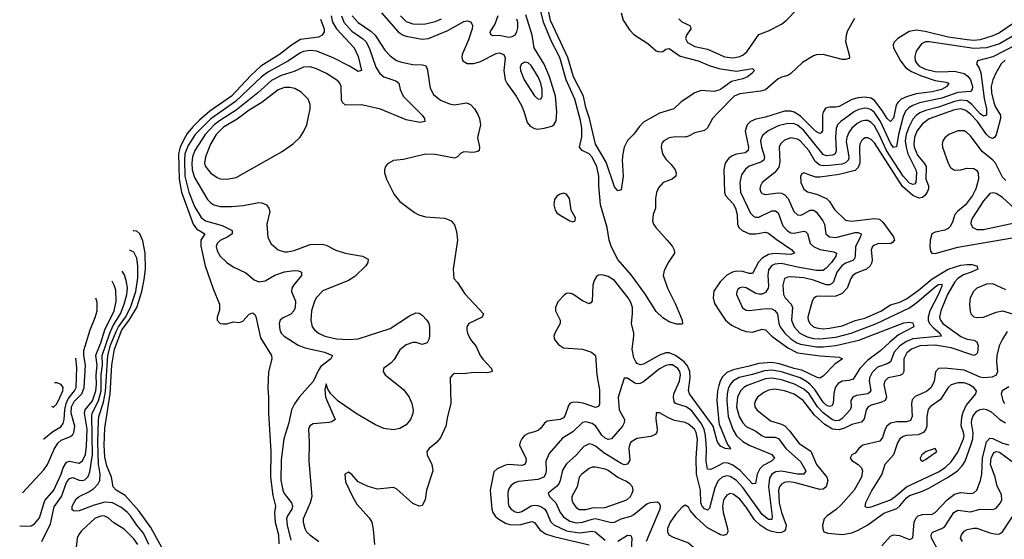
# Model space of a CAD drawing. Header units: inches. Extents: x 501365 to 657855, y 482276 to 547543.
# Tile 21 of 256: x 515639 to 521781, y 503143 to 506387. Entities that reach past the tile are written whole.
import ezdxf

# ---------------------------------------------------------------- set-up
doc = ezdxf.new("R2010")
doc.units = ezdxf.units.IN
doc.header["$MEASUREMENT"] = 0
doc.layers.add('A5510', color=7, linetype='Continuous')
doc.layers.add('A5520', color=7, linetype='Continuous')

msp = doc.modelspace()

# ---------------------------------------------------------------- linework, layer by layer
at = {"layer": 'A5510', "color": 5}
for points, elevation in [([(520000, 505946.9), (519970, 505938.2), (519890, 505944.8), (519849.4, 505930.6), (519765.5, 505874.5), (519719.1, 505830), (519630, 505803.5), (519530, 505746.6), (519502.3, 505717.7), (519470, 505672), (519430, 505632.3), (519408.9, 505590), (519400.2, 505550), (519397.8, 505510), (519404, 505410), (519390, 505324), (519370, 505317.2), (519350, 505343.7), (519296.4, 505496.4), (519229.9, 505610), (519192.1, 505770), (519170, 505839.1), (519156.5, 505910), (519093.1, 506030), (519057.3, 506150), (518950, 506381.1), (518912.7, 506572.7)], 1660), ([(520000, 505811.4), (519959.7, 505770), (519928.3, 505711.7), (519910, 505694.3), (519850, 505680.3), (519810, 505658.9), (519790, 505653.3), (519730, 505655), (519690, 505648.7), (519657, 505630), (519645.1, 505614.9), (519639.7, 505590), (519648.6, 505550), (519670, 505515.8), (519702.7, 505482.7), (519726.7, 505450), (519733.1, 505430), (519732, 505410), (519709.2, 505390.8), (519653, 505370), (519623.8, 505336.2), (519612.1, 505307.9), (519605.5, 505270), (519604.9, 505210), (519590.2, 505169.8), (519586.3, 505130), (519592.9, 505110), (519606.5, 505090), (519677.8, 505010), (519710.3, 504970), (519720.3, 504950), (519723.8, 504930), (519686.4, 504873.6), (519659.2, 504820.8), (519653.6, 504790), (519679.8, 504710), (519730, 504610.4), (519770.3, 504510), (519773.4, 504490), (519770, 504486.6), (519734.9, 504485.1), (519690, 504500.5), (519650, 504526.2), (519610, 504564.2), (519538.2, 504678.2), (519454, 504794), (519370.8, 504890), (519330, 504966.3), (519316, 505010), (519303.3, 505090), (519262.2, 505230), (519250.3, 505350), (519250.8, 505410), (519238.3, 505470), (519208.6, 505530), (519190, 505549.2), (519147.8, 505570), (519130.5, 505590), (519144.9, 505655.1), (519146.1, 505710), (519138, 505758), (519101.5, 505890), (519046.6, 506010), (519007.8, 506150), (518956.9, 506250), (518905.6, 506370), (518872.8, 506510)], 1680), ([(517896.4, 506430), (517999.8, 506310), (518029.8, 506289.8), (518050, 506283.5), (518150, 506264.4), (518189.1, 506269.1), (518310, 506319), (518410, 506375.6), (518430, 506378.7), (518453.5, 506373.5), (518463.8, 506350), (518460.8, 506330), (518439.3, 506260.7), (518399.5, 506170), (518397.1, 506150), (518403.6, 506130), (518430, 506113), (518470, 506112.7), (518510, 506124.2), (518610, 506174.8), (518630, 506179), (518657.8, 506170), (518667.3, 506147.3), (518659, 506070), (518667.7, 506010), (518676.4, 505990), (518735.2, 505910), (518769.1, 505850), (518786.3, 505810), (518804.7, 505744.7), (518822.5, 505722.5), (518850, 505706.5), (518870, 505703.5), (518910, 505708.9), (518958.2, 505721.8), (518970, 505730.2), (518984.6, 505755.4), (518988.8, 505811.2), (518981.2, 505910), (518943.7, 506030), (518910, 506108.4), (518847.6, 506210), (518836.5, 506290), (518796.6, 506416.6)], 1720), ([(519391.2, 506430), (519403.8, 506383.8), (519442.9, 506322.9), (519470, 506293.4), (519557.3, 506237.3), (519610, 506192), (519630, 506185.7), (519650, 506188.7), (519670, 506202), (519690, 506207.4), (519757.9, 506157.9), (519870.4, 506130), (519940.1, 506100.1), (520000, 506082.3)], 1660), ([(517515.9, 506390), (517538.2, 506330), (517537.4, 506310), (517526.4, 506290), (517503, 506277), (517390, 506263.6), (517333.2, 506226.8), (517259.2, 506170), (517143.3, 506096.7), (517081.2, 506038.8), (516959.6, 505910), (516824.1, 505815.9), (516759.9, 505760.1), (516720.6, 505719.4), (516684.1, 505675.9), (516662.1, 505637.9), (516640.5, 505590), (516628.8, 505550), (516633.2, 505390), (516648.9, 505308.9), (516719.9, 505110), (516741.5, 505081.5), (516792.5, 505050), (516769.1, 505010.9), (516768.1, 504971.9), (516795.4, 504850), (516845.6, 504705.6), (516885.8, 504610), (516886, 504574), (516870.3, 504530), (516870.3, 504510), (516890, 504490.3), (516907.6, 504487.6), (516931.5, 504488.5), (516970, 504499.5), (517010, 504496), (517030, 504504.6), (517070, 504547.2), (517090, 504557), (517095.1, 504555.1), (517106.1, 504546.1), (517112.6, 504532.6), (517140.3, 504400.3), (517208.5, 504290), (517212.2, 504270), (517191.4, 504188.6), (517185.5, 504090), (517191.7, 504028.3), (517191.7, 503930), (517205.3, 503690), (517202.3, 503530), (517216.7, 503416.7), (517234.3, 503350), (517228.6, 503310), (517231.7, 503250), (517252.3, 503170), (517255.3, 503115.3)], 1620), ([(517582.1, 506410), (517589, 506370), (517615.1, 506330), (517725.9, 506210), (517750, 506156), (517770, 506069.3), (517750, 506062.4), (517696.9, 506096.9), (517590.5, 506150.5), (517490, 506190.6), (517450, 506194.9), (517410, 506188.2), (517390, 506180.1), (517312.2, 506127.8), (517190, 506061.8), (517147.1, 506030), (516984.1, 505875.9), (516830, 505768.3), (516733, 505670), (516690, 505601.5), (516669, 505550), (516665.8, 505510), (516669.7, 505409.7), (516692.7, 505310), (516730, 505221.2), (516770, 505150.8), (516798.4, 505130), (516902.1, 505102.1), (516963.2, 505070), (516963.6, 505050), (516937.8, 505030), (516890, 505008.1), (516871.1, 504990), (516865.1, 504970), (516870, 504943.1), (516889.5, 504910), (516930, 504871.1), (516970, 504843.8), (517050, 504806.9), (517101.6, 504761.6), (517130, 504749.3), (517170, 504757), (517230, 504791.2), (517290, 504813.3), (517350, 504821.7), (517378.3, 504818.3), (517396.4, 504810), (517397.4, 504790), (517348.3, 504731.7), (517336.3, 504710), (517335.1, 504690), (517358.7, 504630), (517357, 504590), (517348.2, 504570), (517330, 504548), (517277.8, 504522.2), (517262.7, 504510), (517257.6, 504490), (517260.6, 504450), (517269.3, 504430), (517287.9, 504410), (517375.1, 504355.1), (517418.8, 504338.8), (517540.3, 504310), (517588.9, 504290), (517579.8, 504270), (517517.6, 504222.4), (517501.8, 504198.2), (517470, 504126.9), (517382, 504030), (517352, 503988), (517334, 503950), (517316.9, 503870), (517286.2, 503770), (517270, 503639), (517268, 503512), (517279.9, 503450), (517289.4, 503429.4), (517334.6, 503370), (517341.3, 503350), (517337.1, 503330), (517308.8, 503290), (517303.8, 503270), (517308.1, 503230), (517330, 503138.2)], 1640), ([(517647, 506410), (517661.1, 506370), (517710, 506315.2), (517776.8, 506270), (517798.3, 506250), (517819.6, 506210), (517861.2, 506090), (517885, 506050), (517910, 506029.5), (517984.6, 506004.6), (518003.1, 505990), (518011, 505950), (518031.4, 505910), (518150.2, 505790), (518164.2, 505770), (518166, 505750), (518134.7, 505745.3), (518050, 505760.9), (517890, 505827.8), (517770, 505855.9), (517670, 505853.6), (517651.8, 505870), (517646, 505886), (517643.1, 505970), (517635.8, 505990), (517623.8, 506003.8), (517552.2, 506050), (517490, 506078.9), (517450, 506091.5), (517410, 506090.4), (517350, 506062.8), (517270, 506037.6), (517210, 506007.6), (517123.4, 505930), (516990, 505821.8), (516884.7, 505755.3), (516852.1, 505730), (516795.7, 505670), (516731.9, 505570), (516715.7, 505530), (516711.5, 505490), (516714.9, 505450), (516730, 505401.1), (516810, 505264.7), (516830, 505243.2), (516850, 505230.2), (516890, 505220.7), (516958.9, 505221.1), (517032.6, 505227.4), (517130, 505244.6), (517150, 505243.7), (517179.1, 505230), (517193.4, 505210), (517198, 505190), (517181.1, 505110), (517186.8, 505026.8), (517206.8, 504986.8), (517250.2, 504950.2), (517290, 504937.3), (517310, 504937.6), (517350, 504946), (517450, 504983.6), (517525.2, 504985.2), (517550, 504978.9), (517610, 504948), (517668, 504928), (517778, 504910), (517812.1, 504892.1), (517810.4, 504870), (517798.4, 504850), (517730, 504782.7), (517690, 504758.4), (517530, 504693.5), (517490, 504652.8), (517478.2, 504630), (517459.6, 504570), (517454.9, 504510), (517464, 504470), (517478, 504450), (517501.7, 504430), (517541.6, 504410), (517614.6, 504394.6), (517690, 504389.1), (517750, 504394.5), (517950, 504459.2), (518070, 504538.5), (518110, 504556.1), (518130, 504554.6), (518150, 504541.1), (518178.9, 504510), (518190.2, 504490), (518194.4, 504470), (518194.7, 504410), (518191.4, 504390), (518180.3, 504370), (518150, 504359.3), (518111.8, 504371.8), (518090, 504372.2), (518050, 504357.4), (518010, 504326.4), (517974.2, 504265.8), (517956.2, 504243.8), (517907.3, 504210), (517905, 504190), (517918.5, 504170), (518034.9, 504074.9), (518067.7, 504030), (518085.6, 503990), (518093.3, 503950), (518091.1, 503928.9), (518076.5, 503890), (518050, 503857.3), (518010, 503834.6), (517970, 503825.7), (517910, 503835.2), (517857.8, 503857.8), (517743.1, 503923.1), (517624.3, 504004.4), (517580.2, 504050), (517560, 504080), (517550, 504112.7), (517541.6, 504078.4), (517546.3, 504030), (517607.2, 503890), (517584.9, 503875.1), (517568.3, 503871.7), (517470, 503864.6), (517448.5, 503851.5), (517440.6, 503830), (517445, 503750), (517441.3, 503630), (517460.1, 503410), (517450.6, 503370), (517407.2, 503270), (517405.9, 503250), (517417, 503210), (517428.7, 503190), (517449.3, 503170), (517503.8, 503130)], 1660), ([(517711.8, 506410), (517749.4, 506369.4), (517830, 506314.1), (517856.8, 506290), (517916.7, 506196.7), (517950, 506159.8), (517990, 506131.8), (518021.1, 506121.1), (518090, 506105.9), (518150, 506105), (518170, 506100.2), (518180.8, 506080.8), (518199.5, 505959.5), (518220.4, 505920.4), (518264.2, 505884.2), (518320.5, 505860.5), (518350, 505855.9), (518426.8, 505866.8), (518450, 505857.6), (518475.3, 505830), (518497.8, 505790), (518506.3, 505770), (518513.8, 505730), (518493.7, 505650), (518506.7, 505590), (518505.5, 505570), (518497.3, 505562.7), (518470, 505558), (518410, 505560.7), (518389, 505551), (518369.4, 505530.6), (518350, 505522.9), (518230, 505545.8), (518170, 505547.1), (518033.7, 505513.7), (517970, 505507.8), (517933.3, 505486.7), (517920.5, 505470), (517914, 505450), (517913.7, 505430), (517926, 505390), (517975.4, 505295.4), (518010.9, 505250.9), (518102.1, 505182.1), (518128, 505168), (518170, 505156.8), (518290, 505147.7), (518330.2, 505130.2), (518350, 505104.9), (518364.1, 505064.1), (518369, 505011), (518343.1, 504830), (518347.7, 504770), (518370, 504745.5), (518415.8, 504675.8), (518531.8, 504550), (518524.4, 504530), (518441.3, 504490), (518428.9, 504470), (518427.1, 504450), (518431.3, 504430), (518450, 504390.4), (518485.5, 504345.5), (518511.2, 504290), (518527.1, 504267.1), (518582.4, 504210), (518586.8, 504190), (518557.5, 504182.5), (518470, 504183.8), (518410, 504176.5), (518350, 504177.7), (518338.4, 504170), (518324.6, 504150), (518328.8, 503990), (518306.4, 503910), (518297.2, 503850), (518264.4, 503775.6), (518235.8, 503744.2), (518193, 503710), (518179.1, 503690), (518180.5, 503670), (518210.4, 503610), (518215.5, 503570), (518175.8, 503450), (518168, 503390), (518150, 503354), (518130, 503349.4), (518090, 503367), (517990, 503458), (517970, 503467), (517870, 503455.1), (517811.5, 503471.5), (517750, 503502), (517710, 503548), (517690, 503562), (517666, 503550), (517670, 503502), (517714, 503410), (517742.3, 503362.3), (517817.7, 503277.7), (517834.3, 503250), (517844.6, 503204.6), (517850.9, 503110)], 1680), ([(518014.1, 506410), (518050, 506375.8), (518090, 506359.9), (518130, 506357.8), (518170, 506360.6), (518230, 506375.1), (518270, 506391.9)], 1740), ([(518621.2, 506410), (518601.9, 506358.1), (518572.2, 506310), (518575.2, 506295.2), (518588.2, 506288.2), (518630, 506289.5), (518690, 506278), (518710, 506280.5), (518728.8, 506291.2), (518739.9, 506310), (518745.3, 506334.7), (518745.5, 506370), (518739.7, 506390)], 1740), ([(519750.8, 506390.8), (519770, 506373.9), (519819.5, 506350), (519822.6, 506342.6), (519825.2, 506330), (519798.9, 506290), (519792.1, 506270), (519805.1, 506245.1), (519850, 506218.9), (519930, 506202.2), (520000, 506171.2)], 1680), ([(516528.1, 503088.1), (516457, 503217), (516380.8, 503320.8), (516295.6, 503415.6), (516239.8, 503450), (516222.4, 503470), (516210.4, 503530), (516182, 503602), (516170, 503655.1), (516164.8, 503730), (516170, 503837.1), (516203.5, 504050), (516214.2, 504230), (516230, 504329.4), (516276.7, 504450), (516320.8, 504510), (516369.2, 504590), (516400.2, 504690), (516415.7, 504764.3), (516423.2, 504830), (516420.8, 504930), (516405.7, 505005.7), (516388.2, 505050), (516370, 505065.6), (516350, 505068.6), (516345.7, 505067.4)], 1620), ([(516444.3, 503110), (516410, 503181.1), (516369.5, 503230), (516329.4, 503290), (516310, 503311.2), (516270, 503342.4), (516218.5, 503370), (516170, 503374.1), (516103.4, 503356.6), (516010, 503321), (515977.7, 503317.7), (515965.7, 503325.7), (515965.3, 503350), (515990, 503395.9), (516009.7, 503410), (516070, 503438.5), (516100.1, 503459.8), (516128.6, 503490), (516138.5, 503510), (516141.4, 503550), (516131, 503611), (516125.3, 503750), (516130, 503884), (516133.2, 503910), (516160.7, 503999.3), (516174.8, 504065.2), (516187.8, 504290), (516205.9, 504354.1), (516239.9, 504440.1), (516255.2, 504470), (516299.1, 504530), (516330.8, 504590), (516362.9, 504690), (516375.2, 504775.2), (516376, 504850), (516370, 504898), (516350, 504934.2), (516330, 504944.6), (516324.4, 504944.7)], 1640), ([(515776.3, 503130), (515830, 503239.7), (515854.1, 503345.9), (515898.7, 503410), (515930, 503496.8), (515950, 503523.1), (515970, 503528.5), (516010, 503511.7), (516030, 503509.1), (516045.2, 503514.8), (516065, 503535), (516076.1, 503563.9), (516092.2, 503670), (516087.8, 503912.2), (516090.9, 503930), (516130, 504007.7), (516145.8, 504070), (516147.6, 504170), (516154.6, 504230), (516153.4, 504290), (516200.3, 504430), (516222.1, 504477.9), (516266.8, 504550), (516289.9, 504610), (516306.7, 504670), (516310.6, 504710), (516305.6, 504750), (516293.2, 504793.2), (516276.8, 504816.5)], 1660), ([(520000, 503739.5), (519990, 503755.1), (519963.9, 503850), (519816.8, 504050), (519811.3, 504071.3), (519820.6, 504150), (519818.6, 504190), (519805, 504225), (519784.6, 504250), (519730, 504291.2), (519690, 504306.9), (519670, 504307.7), (519630, 504292.4), (519530, 504236.5), (519510, 504232.3), (519490, 504240.7), (519481.5, 504250), (519470, 504276.2), (519458.9, 504330), (519470.7, 504410), (519469.8, 504430), (519454.1, 504490), (519462.2, 504550), (519460.7, 504590), (519450, 504621.9), (519433.8, 504650), (519350, 504758.6), (519310, 504783.2), (519270, 504794.2), (519250, 504791), (519237.3, 504782.7), (519221.2, 504758.8), (519212.9, 504730), (519210.2, 504629.8), (519201.7, 504618.3), (519190, 504613), (519150, 504630.8), (519090, 504672), (519070, 504678.3), (519050, 504676.9), (519034.1, 504665.9), (518994.8, 504625.2), (518981.3, 504590), (518980.9, 504570), (519009.2, 504510), (519009.3, 504490), (518976.5, 504430), (518971.3, 504410), (518974.9, 504390), (518999.5, 504359.5), (519030, 504338.5), (519149.4, 504329.4), (519204.9, 504310), (519230.2, 504290.2), (519238.8, 504170), (519256, 504076), (519254.6, 503985.4), (519248.3, 503971.7), (519230, 503965.8), (519153.5, 503993.5), (519110, 503999.4), (519083.2, 503996.8), (519069.6, 503990.4), (519061.5, 503978.5), (519041.7, 503918.3), (519030, 503901.4), (519009.1, 503890.9), (518930, 503880.9), (518911.8, 503868.2), (518890, 503837.4), (518875, 503825), (518850, 503813.5), (518810, 503803.5), (518787.6, 503790), (518770, 503769.5), (518760.3, 503750), (518757.3, 503730), (518795.2, 503650), (518797.5, 503630), (518789.3, 503610.7), (518770, 503603.2), (518690.4, 503610.4), (518670, 503606.5), (518616.5, 503583.5), (518596.8, 503563.2), (518573.5, 503450), (518584.2, 503330), (518590.1, 503310), (518606.1, 503286.1), (518627.9, 503267.9), (518670, 503243.8), (518695.8, 503235.8), (518730, 503232.6), (518763.8, 503236.2), (518833.9, 503253.9), (518850, 503247.2), (518882.3, 503202.3), (518917.9, 503177.9), (518970, 503159.6), (519190, 503107.6)], 1720), ([(515638.6, 503225.9), (515675.9, 503224.2), (515710, 503227.4), (515730, 503239), (515762.9, 503277.1), (515795.9, 503384.1), (515851.5, 503448.5), (515897.2, 503550), (515910.2, 503589.8), (515930, 503623.8), (515950, 503631.4), (516010, 503618), (516030, 503632), (516048.3, 503671.7), (516056, 503724), (516059.5, 503830), (516042.9, 503930), (516047.8, 503950), (516092.5, 504007.5), (516113, 504070), (516117.1, 504110), (516115.6, 504170), (516122.4, 504230), (516114.4, 504290), (516116.8, 504303.3), (516145.1, 504370), (516169.8, 504450.2), (516227.1, 504570), (516241.2, 504630), (516237.5, 504697.5), (516228.5, 504728.5), (516214.5, 504754.5)], 1680), ([(520000, 504738.5), (519968.7, 504691.3), (519964.2, 504650), (519973.9, 504613.9), (520000, 504573.6)], 1720), ([(515656.5, 503433.3), (515790, 503576.1), (515811.9, 503610), (515854.3, 503705.7), (515876.5, 503743.5), (515898, 503762), (515954.5, 503785.5), (515970, 503798), (515976.7, 503810), (515981.8, 503850), (515960.3, 503930), (515961.7, 503970), (515977.4, 504002.6), (516025.6, 504050), (516040.6, 504090), (516049.5, 504230), (516038.9, 504290), (516038.8, 504321.2), (516077.4, 504450), (516110, 504527.7), (516121, 504570), (516122.3, 504622.3), (516113.8, 504647.5)], 1720), ([(515786.7, 503770), (515790, 503769), (515844.9, 503815.1), (515894.2, 503845.8), (515910, 503865.4), (515916.9, 503890), (515919.4, 503950), (515927.7, 503990), (515941.2, 504018.8), (515980.6, 504070), (515989.9, 504090), (515994.4, 504214.4), (515988.3, 504274.2)], 1740), ([(520000, 503603.8), (519950, 503578.1), (519930, 503580.5), (519920.5, 503630), (519923.8, 503710), (519917.4, 503790), (519907.5, 503830), (519887.9, 503870), (519830, 503946.4), (519796.4, 503970), (519730, 503989.9), (519722, 504002), (519716.4, 504030), (519719.5, 504050), (519754.8, 504130), (519761.2, 504170), (519756.6, 504190), (519743.8, 504210), (519710, 504231.1), (519690, 504232.8), (519670, 504228.2), (519630, 504206.3), (519530, 504125), (519510, 504114.5), (519490, 504112.5), (519476.6, 504116.6), (519430, 504149.7), (519410, 504149.4), (519372.6, 504030), (519378, 503950), (519411, 503890), (519409.4, 503870), (519398.5, 503850), (519330, 503770.8), (519310, 503765.6), (519290, 503773.2), (519270, 503792.2), (519231.6, 503850), (519210, 503866.4), (519170, 503876.1), (519150, 503871.4), (519090, 503813.1), (519025.3, 503774.7), (518941, 503679), (518919.8, 503630), (518922.3, 503570), (518919.3, 503550), (518907.3, 503530), (518870, 503516.1), (518750, 503502.6), (518725.4, 503494.6), (518702.5, 503477.5), (518690, 503458.3), (518684.2, 503435.8), (518685.1, 503370), (518690.1, 503350), (518704.8, 503330), (518730, 503314), (518750, 503310.1), (518770, 503316.4), (518830, 503352.4), (518850, 503356.3), (518870, 503354.1), (518890, 503347), (518913.7, 503330), (518927, 503310), (518950, 503253.5), (518970, 503232.2), (519050, 503196.6), (519130, 503183.8), (519210, 503192.7), (519229.2, 503189.2), (519290, 503136.9)], 1740), ([(515837.1, 503973.5), (515850, 503966.7), (515870, 503989.1), (515890, 504028.7), (515907, 504070), (515910.4, 504090), (515897.4, 504110), (515870, 504118.7)], 1760), ([(515870, 504118.7), (515855.2, 504118.7)], 1760), ([(520000, 504102.2), (519991.6, 504070), (519987.5, 504010), (520000, 503874.9)], 1720), ([(520000, 503512), (519993.6, 503506.4), (519975.4, 503464.6), (519942, 503338), (519930, 503324.9), (519910, 503332.6), (519895.6, 503350), (519887.4, 503370), (519884.7, 503450), (519860.2, 503550), (519859.2, 503650), (519867.6, 503767.6), (519859.2, 503810), (519848.3, 503830), (519810, 503862.4), (519790, 503871.5), (519724.3, 503884.3), (519682.4, 503902.4), (519630, 503933.3), (519610, 503932.7), (519608.5, 503930), (519607.1, 503892.9), (519614.7, 503830), (519612.4, 503810), (519603.2, 503796.8), (519574.7, 503785.3), (519489, 503771), (519451, 503749), (519441.9, 503730), (519439, 503710), (519443.7, 503636.3), (519430, 503611.1), (519410, 503608.6), (519390, 503615.2), (519282.9, 503682.9), (519230, 503724.4), (519210, 503734.8), (519190, 503738), (519156.9, 503723.1), (519110, 503667.1), (519050, 503614.8), (519025.1, 503574.9), (519010.6, 503510), (519001.5, 503490), (518987.1, 503472.9), (518934.7, 503430), (518942.6, 503410), (518983.3, 503370), (519009.2, 503309.2), (519030, 503282.2), (519070, 503256.5), (519110, 503246.6), (519150, 503249.1), (519210, 503269.4), (519230, 503271.7), (519330, 503246.7), (519350, 503249.4), (519390, 503271.3), (519450, 503286.7), (519470, 503297.1), (519550, 503363.5), (519573.2, 503373.2), (519616, 503376), (519628.1, 503368.1), (519633.7, 503353.7), (519631.8, 503330), (519547.4, 503130)], 1760), ([(520000, 503176.8), (519930, 503214.8), (519858.4, 503278.4), (519821.7, 503321.7), (519810, 503342.4), (519790, 503356.2), (519770, 503342), (519730, 503298.1), (519695.9, 503250), (519680.1, 503210), (519679.7, 503190), (519687.6, 503170), (519715.1, 503155.1), (519810, 503120.7), (519859.3, 503079.3), (519923.5, 503003.5), (519935.1, 502975.1), (519948.8, 502908.8), (519962.4, 502882.4), (519995.6, 502855.6), (520000, 502854.1)], 1780), ([(516374.9, 503110), (516350, 503145), (516290, 503206.2), (516226.5, 503246.5), (516190, 503277.7), (516170, 503287.4), (516150, 503288.8), (516110, 503275.7), (516024.7, 503195.3), (516007.6, 503172.5), (515997.8, 503150), (515989.4, 503070.6)], 1660), ([(519369.5, 503130.5), (519430, 503167.6), (519450, 503165.7), (519457.6, 503150), (519452.8, 503070)], 1740)]:
    msp.add_lwpolyline(points, dxfattribs=dict(at, elevation=elevation))
for points, elevation in [([(518790, 506120.7), (518782.6, 506117.4), (518769.3, 506110), (518761.4, 506090), (518761.7, 506070), (518785.1, 506010), (518850, 505911.6), (518870, 505893.1), (518890, 505890.4), (518898.4, 505910), (518898.1, 505950), (518889.9, 505990), (518871.9, 506030), (518830, 506100.3), (518810, 506117.3)], 1740), ([(517323.9, 505963.9), (517290, 505963.5), (517250, 505948.9), (517149.8, 505870.2), (517070, 505820.8), (516995.2, 505764.8), (516910, 505714.8), (516865, 505670), (516829.7, 505610), (516797.8, 505530), (516791.3, 505490), (516797.2, 505470), (516830, 505428.8), (516870, 505400.5), (516890, 505392.8), (516930, 505390.1), (516990, 505401.5), (517276.8, 505563.2), (517347.1, 505612.9), (517387.7, 505652.3), (517412.1, 505690), (517430.8, 505730), (517451.6, 505830), (517450, 505857.2), (517437.2, 505890), (517394.4, 505934.4), (517355.9, 505955.9)], 1680), ([(519030, 505303.1), (519010, 505297.8), (518990, 505284.2), (518975.6, 505264.4), (518970.9, 505230), (518978.4, 505198.4), (518990, 505181.3), (519010, 505166.2), (519070, 505130.4), (519090, 505123.7), (519102.7, 505130), (519105.6, 505150), (519078.1, 505198.1), (519068, 505270), (519050, 505296.4)], 1720), ([(519230, 503593.2), (519210, 503592.1), (519190, 503583.9), (519145.4, 503550), (519128.6, 503530), (519115.5, 503470), (519083.2, 503410), (519083.2, 503390), (519089.5, 503370), (519110, 503340.6), (519130, 503328.5), (519170, 503329.2), (519210, 503338.8), (519290, 503341.6), (519425.7, 503390), (519449, 503410), (519460.2, 503430), (519464.6, 503450), (519461.2, 503470), (519444.4, 503490), (519424.2, 503504.2), (519369.3, 503529.3), (519310, 503573.1), (519290, 503581.5)], 1780)]:
    msp.add_lwpolyline(points, close=True, dxfattribs=dict(at, elevation=elevation))
at = {"layer": 'A5520', "color": 5}
for points, elevation in [([(520000, 506171.2), (520035.5, 506155.5), (520090, 506148.3), (520130, 506156.9), (520152.7, 506167.3), (520175.1, 506184.9), (520250, 506294), (520310, 506317.3), (520390, 506358.5), (520419, 506381), (520490, 506454)], 1680), ([(520846.1, 506393.9), (520803.4, 506316.6), (520794, 506290), (520791.1, 506250), (520813.4, 506166.6), (520814.4, 506150), (520810, 506144.5), (520790, 506137.6), (520770, 506138), (520650, 506169.8), (520610, 506166.4), (520590, 506159.8), (520521.8, 506118.2), (520450, 506049.8), (520430, 506038.4), (520390, 506028.2), (520370, 506017.8), (520290, 505948.3), (520259.9, 505940.1), (520130, 505924.3), (520095.9, 505910), (520000, 505811.4)], 1680), ([(521847.8, 506370), (521750, 506305), (521710, 506285.7), (521630, 506261.2), (521590, 506257), (521550, 506259.7), (521430, 506278.1), (521287.3, 506312.7), (521230, 506320.5), (521186.4, 506313.6), (521116.9, 506270), (521093, 506247), (521087.7, 506230), (521090.1, 506210), (521133.5, 506130), (521166.9, 506086.9), (521202, 506062), (521257.6, 506037.6), (521350, 506006.2), (521416.8, 505996.8), (521435.3, 505990), (521422.9, 505970), (521389.1, 505950), (521330, 505936.1), (521230, 505923.7), (521170, 505905.8), (521137.3, 505890), (521116, 505870), (521106.6, 505853.4), (521088.7, 505771.3), (521070, 505749.9), (521050, 505768.7), (521019.4, 505819.4), (520970, 505882.4), (520950, 505896.3), (520910, 505903.4), (520870, 505898.7), (520830, 505887.4), (520750, 505844.7), (520730, 505840.2), (520690, 505841.4), (520666.3, 505833.7), (520650.1, 505810), (520647.1, 505792.9), (520646.7, 505693.3), (520639.3, 505680.7), (520630, 505675), (520610, 505685.7), (520590, 505703.7), (520510, 505784.2), (520470, 505809.6), (520450, 505815.9), (520410, 505814.8), (520290, 505777.3), (520230, 505765.9), (520196.5, 505750), (520175.9, 505730), (520164, 505690), (520185.6, 505590), (520183, 505570), (520164, 505556), (520110, 505546.8), (520082.9, 505537.1), (520060.6, 505519.4), (520039.5, 505490), (520030.1, 505450), (520034.4, 505310), (520042.5, 505290), (520090, 505236.1), (520104.6, 505210), (520115.2, 505170), (520117, 505110), (520124.5, 505090), (520144.5, 505070), (520190.5, 505050.5), (520230, 505049.7), (520290, 505060.1), (520310, 505054.4), (520356.6, 505016.6), (520455.6, 504950), (520471.7, 504930), (520450, 504920.7), (520350, 504926.9), (520310, 504919.9), (520270, 504897.4), (520246.5, 504873.5), (520210, 504802.9), (520190, 504801.3), (520150, 504813.8), (520110, 504816.3), (520086.2, 504810), (520050, 504792), (520007.6, 504750), (520000, 504738.5)], 1720), ([(521830, 506281.5), (521750, 506236.4), (521670, 506210.5), (521590, 506207.1), (521311, 506249), (521290, 506248.3), (521263.3, 506236.7), (521230.9, 506190), (521222.3, 506157.7), (521224.6, 506130), (521236.2, 506110), (521250, 506097.3), (521290, 506078.1), (521350, 506063.9), (521390, 506060.6), (521470, 506064.7), (521530, 506049.7), (521553.6, 506033.6), (521570.7, 506010.7), (521581.9, 505970), (521580.3, 505950), (521570, 505938.3), (521490, 505932.3), (521390, 505897.6), (521252.6, 505867.4), (521209.1, 505850.9), (521184.7, 505835.3), (521165.2, 505814.8), (521150, 505783.1), (521120.7, 505670), (521107.9, 505592.1), (521090, 505588.6), (521070, 505615.9), (521008.7, 505750), (520970, 505807.6), (520950, 505824.5), (520930, 505833.1), (520910, 505834.9), (520873.4, 505826.6), (520846.6, 505813.5), (520760.5, 505750), (520741, 505730), (520732.3, 505707.7), (520727.8, 505652.2), (520731.5, 505568.5), (520726, 505550), (520710, 505539.9), (520670, 505537.4), (520650, 505545.8), (520530, 505693.9), (520490, 505727.7), (520470, 505735.5), (520430, 505738.3), (520370, 505724.1), (520307, 505693), (520274.7, 505665.3), (520265.3, 505650), (520260.6, 505630), (520266.1, 505590), (520285, 505530), (520279.8, 505510), (520262.6, 505497.4), (520188.6, 505471.4), (520165.9, 505454.1), (520141.9, 505418.1), (520130.6, 505370), (520134.3, 505310), (520197.7, 505177.7), (520218.1, 505158.1), (520230, 505152.7), (520250, 505153.1), (520330, 505192.3), (520353.4, 505193.4), (520370, 505181.8), (520399.3, 505099.3), (520427.4, 505067.4), (520450, 505055.7), (520470, 505053), (520530, 505067), (520542.8, 505062.8), (520552.6, 505052.6), (520569.5, 504990), (520589.7, 504969.7), (520630, 504952.2), (520718.1, 504938.1), (520734.4, 504930), (520729.4, 504910), (520702, 504870), (520670, 504835), (520650, 504821), (520610, 504820.9), (520490, 504841.5), (520390, 504864.4), (520350, 504861.1), (520330, 504852.6), (520310, 504824.2), (520306.2, 504790), (520310, 504722.7), (520307.8, 504710), (520290, 504683.7), (520270, 504673.9), (520250, 504672.4), (520230, 504677.6), (520170, 504712.8), (520150, 504716.8), (520130, 504713.3), (520118.5, 504701.5), (520111.3, 504690), (520109.3, 504670), (520147.6, 504587.6), (520170, 504572.3), (520190, 504570.2), (520296, 504584), (520330, 504580.7), (520350, 504571.4), (520365.3, 504550), (520375.2, 504490), (520385, 504465), (520411, 504430), (520450, 504393.3), (520486, 504370), (520510, 504360.2), (520610, 504343.9), (520650, 504343.9), (520730, 504353.4), (520873.2, 504386.8), (521154.2, 504494.2), (521190, 504498.6), (521210, 504494.6), (521216.9, 504470), (521121.6, 504418.4), (521065.9, 504374.1), (521010, 504321.3), (520930, 504260.8), (520879.1, 504210), (520837, 504143), (520810, 504134.2), (520770, 504130.9), (520743.8, 504116.2), (520725.1, 504090), (520717.1, 504050), (520713.9, 503990), (520704.6, 503975.4), (520690, 503971.2), (520670, 503980.8), (520650, 503999.3), (520598.2, 504078.2), (520570, 504109.3), (520546.9, 504126.9), (520506.6, 504150), (520390, 504189), (520330, 504197.9), (520284.8, 504195.2), (520210, 504171.6), (520127.3, 504152.7), (520087.2, 504130), (520070.9, 504109.1), (520058.8, 504081.2), (520051.4, 504050), (520049.2, 504010), (520057.4, 503910), (520090, 503823.3), (520110, 503789.6), (520150, 503753.3), (520190.1, 503730.1), (520330, 503672.5), (520348.1, 503650), (520329.2, 503630), (520277.4, 503602.6), (520256.4, 503583.6), (520239.4, 503550), (520228, 503492), (520210, 503489.1), (520133, 503573), (520086.4, 503606.4), (520058.8, 503618.8), (520030, 503619.2), (520000, 503603.8)], 1740), ([(521850, 506228.4), (521710, 506155.5), (521613, 506130), (521607, 506110), (521624.3, 506084.3), (521635, 506055), (521654.3, 505894.3), (521669.7, 505830), (521670.5, 505789.5), (521650, 505784.9), (521630, 505799), (521577.3, 505857.3), (521550, 505879), (521510, 505885), (521470, 505875.5), (521370, 505839.8), (521290, 505820.5), (521254.7, 505805.3), (521230, 505787.6), (521210, 505765.3), (521184.4, 505715.6), (521168.6, 505670), (521163.2, 505630), (521167.5, 505590), (521178.7, 505550), (521228.3, 505450), (521232, 505430), (521229, 505371), (521219.8, 505360.2), (521210, 505356.7), (521190, 505366.7), (521150, 505409.5), (521046.7, 505570), (521000.3, 505670), (520970, 505722.9), (520950, 505745.7), (520930, 505756.3), (520910, 505757.6), (520890, 505752.9), (520862.3, 505737.7), (520830.6, 505710), (520810, 505682.9), (520797.5, 505650), (520794.2, 505625.8), (520811.1, 505530), (520808.3, 505511.7), (520790, 505492.3), (520770, 505485.2), (520690, 505475.2), (520650, 505474.9), (520630, 505479.2), (520601.8, 505501.8), (520562.2, 505570), (520510, 505628.3), (520490, 505641.2), (520450.1, 505649.9), (520410, 505635.4), (520386.5, 505613.5), (520375.9, 505590), (520380.7, 505499.3), (520374.5, 505465.5), (520350, 505432.8), (520270.3, 505370), (520260.2, 505350), (520256.1, 505330), (520261.7, 505310), (520270, 505301.1), (520290, 505296.1), (520370, 505305.4), (520390, 505303.1), (520412.5, 505292.5), (520432.5, 505270), (520468.5, 505188.5), (520490, 505168.8), (520510, 505166.1), (520521.3, 505170), (520570, 505197.8), (520590, 505197.5), (520606.4, 505186.4), (520649.6, 505130), (520659.3, 505110), (520668.1, 505050), (520690, 505030.9), (520730, 505027.5), (520850, 505058.4), (520870, 505058.9), (520886.9, 505050), (520882.8, 505030), (520853.3, 504970), (520851.1, 504910), (520846.6, 504893.4), (520836.1, 504883.9), (520790, 504865.9), (520766.7, 504850), (520735.9, 504810), (520715.4, 504750), (520702.5, 504737.5), (520690, 504731.5), (520670, 504731.2), (520590, 504760.7), (520530, 504775.1), (520450, 504780.4), (520430, 504779.2), (520409.3, 504770), (520398.4, 504730), (520404, 504670), (520414.1, 504650), (520452, 504610), (520459.3, 504590), (520452.8, 504510), (520470.1, 504470), (520504.3, 504430), (520550, 504405.9), (520590, 504395.9), (520630, 504393.2), (520730, 504405.1), (520825.7, 504430), (520983.4, 504490), (521190, 504587.9), (521237.8, 504622.2), (521350, 504718.6), (521370, 504732.5), (521390, 504735), (521390, 504722.6), (521370, 504674), (521316.3, 504570), (521305.7, 504530), (521306.1, 504510), (521313.3, 504490), (521340.3, 504460.3), (521377.8, 504430), (521386, 504410), (521210, 504394.2), (521170, 504378.1), (521130, 504351.4), (521094.3, 504310), (521070, 504249.9), (521050, 504238.4), (520990, 504218.2), (520955.5, 504184.5), (520940.7, 504150), (520938.5, 504130), (520947.5, 504072.5), (520940.1, 504059.9), (520929.1, 504050.9), (520859.6, 504040.4), (520834.9, 504030), (520824.2, 504010), (520825.1, 503970), (520819.2, 503950), (520770, 503896.9), (520750, 503884.4), (520730, 503883.2), (520710, 503889.3), (520650, 503931.5), (520615.7, 503970), (520562.9, 504050), (520530, 504080.5), (520471.5, 504111.5), (520390, 504138.7), (520330, 504149.1), (520290, 504145.2), (520177.7, 504102.3), (520156.6, 504090), (520135.5, 504070), (520116, 504030), (520110.8, 503970), (520127.2, 503910), (520150.1, 503870), (520170, 503847.5), (520230, 503817.6), (520270, 503788.4), (520290, 503780.4), (520350, 503780.1), (520372.2, 503772.2), (520417.3, 503710), (520510, 503627.6), (520542.4, 503570), (520530, 503549.5), (520490.1, 503549.9), (520390, 503568.3), (520355.7, 503564.3), (520330, 503549.9), (520315.4, 503524.6), (520308.8, 503471.2), (520332, 503287.9), (520330, 503265.6), (520310, 503266.2), (520270, 503297.8), (520150, 503465.4), (520110, 503509.5), (520070, 503534.9), (520050, 503538.5), (520020.7, 503530), (520000, 503512)], 1760), ([(521786.8, 506133.2), (521761.7, 506110), (521727, 506053), (521710, 506012), (521699.6, 505970), (521701.5, 505930), (521714.8, 505870), (521724.5, 505844.5), (521756.5, 505790), (521757, 505770), (521730, 505666.9), (521719.7, 505650), (521710, 505644.4), (521690, 505650.9), (521670, 505670.3), (521613.1, 505750), (521570, 505796.6), (521540.2, 505820.2), (521510, 505829.4), (521470, 505822.8), (521311.7, 505768.3), (521270, 505735.5), (521236, 505690), (521219.7, 505650), (521216.1, 505610), (521219.1, 505590), (521239.9, 505539.9), (521281.6, 505490), (521292.3, 505470), (521292.1, 505390), (521307.1, 505350), (521307.1, 505330), (521299.2, 505310), (521288.1, 505291.9), (521270, 505275.5), (521250, 505273.3), (521210.4, 505290), (521145.3, 505345.3), (520970, 505616.7), (520950, 505638.6), (520930, 505649.9), (520910, 505649), (520899.3, 505640.7), (520889.3, 505630.8), (520879.8, 505610), (520876.4, 505590), (520880.1, 505490), (520870, 505464.3), (520850, 505444.3), (520750, 505420.1), (520630, 505403.2), (520604.4, 505404.4), (520572.9, 505412.9), (520530, 505431.3), (520516.7, 505423.3), (520510.3, 505409.7), (520511.5, 505370), (520529.5, 505329.5), (520552.5, 505312.5), (520610, 505298), (520670.9, 505270.9), (520690, 505252.2), (520721.4, 505201.4), (520790, 505134.2), (520827.8, 505127.8), (520970, 505145.3), (521001.5, 505141.5), (521023.3, 505123.3), (521088.7, 505030), (521095.2, 505010), (521084.3, 504995.7), (521072.7, 504990), (520992.7, 504987.3), (520970, 504979.8), (520957.8, 504970), (520950.9, 504950), (520957.4, 504890), (520954.6, 504870), (520944.6, 504850), (520920.9, 504830), (520856.3, 504803.7), (520835.9, 504790), (520822.5, 504770), (520799.9, 504710), (520770, 504676.6), (520730, 504661.3), (520690, 504657.8), (520630, 504661.2), (520610, 504657.7), (520592.1, 504647.9), (520582.7, 504630), (520555.3, 504530), (520557.5, 504510), (520570, 504487), (520590.1, 504470.1), (520610, 504462.2), (520650, 504457.4), (520690, 504460.4), (520770, 504476), (520850, 504507.9), (520910, 504523.1), (521010, 504567.6), (521070, 504605.5), (521130, 504623.9), (521170, 504643.6), (521243.9, 504696.1), (521330.3, 504769.7), (521430, 504829), (521510, 504854), (521550, 504859.2), (521577.2, 504857.2), (521609.1, 504850), (521615.1, 504830), (521574.7, 504810), (521526.5, 504793.5), (521491.6, 504770), (521472.1, 504750), (521425.4, 504670), (521385.4, 504570), (521376.6, 504530), (521381.9, 504510), (521397.5, 504490), (521510, 504409.7), (521550, 504391.4), (521590, 504385.4), (521610, 504376.3), (521617.1, 504350), (521612.5, 504307.5), (521604.1, 504295.9), (521590, 504289.3), (521450, 504337.4), (521350, 504353.8), (521253.7, 504350), (521201.9, 504330), (521172.8, 504307.2), (521153.1, 504270), (521154.4, 504190), (521146.3, 504173.7), (521130, 504164.4), (521055.6, 504150), (521034.5, 504130), (521030.1, 504109.9), (521045.2, 504030), (521037.9, 504010), (521010, 503996.6), (520950, 503980.3), (520930.7, 503969.3), (520918.5, 503950), (520905.7, 503894.3), (520890, 503874.1), (520830, 503859.4), (520783.9, 503836.1), (520750, 503826.3), (520710, 503830.8), (520660.2, 503860.2), (520597.5, 503917.5), (520525.5, 504010), (520470, 504048.3), (520410, 504069.9), (520350, 504079.2), (520310, 504073.9), (520280.2, 504059.8), (520241.3, 504030), (520228, 504010), (520222, 503990), (520224.4, 503970), (520236, 503950), (520322.3, 503882.3), (520390, 503862.4), (520411.2, 503851.2), (520440.8, 503820.8), (520500.1, 503740.1), (520573.7, 503693.7), (520608.8, 503610), (520674.1, 503530), (520680.3, 503510), (520669.3, 503470.7), (520650, 503454.8), (520630, 503452.9), (520470, 503498.3), (520430, 503501.4), (520410, 503497.8), (520390, 503487.2), (520378, 503470), (520372.9, 503450), (520375.4, 503370), (520390, 503310.2), (520420.7, 503230), (520415.7, 503204.3), (520407, 503193), (520390, 503184.8), (520370, 503182.9), (520330, 503190.5), (520302.2, 503202.2), (520258.3, 503230), (520223.4, 503263.4), (520170, 503342.7), (520130, 503392.6), (520090, 503424.7), (520070, 503429.1), (520050, 503418.9), (520038.2, 503401.8), (520030, 503386.3), (520022.8, 503350), (520026.8, 503310), (520054.6, 503210), (520056, 503190), (520047.4, 503172.6), (520030, 503166.1), (520010, 503171.4), (520000, 503176.8)], 1780), ([(520000, 506082.3), (520010, 506079.4), (520110, 506065.6), (520210, 506081.6), (520221.6, 506070), (520206, 506050), (520179.3, 506030), (520150, 506017.8), (520079.6, 506000.4), (520009.7, 505949.7), (520000, 505946.9)], 1660), ([(521790, 505382.3), (521770, 505404.1), (521726.5, 505490), (521709.1, 505510), (521642.8, 505562.8), (521570, 505662.1), (521550, 505680.5), (521530, 505691.8), (521490, 505692.1), (521434.2, 505670), (521410.1, 505649.9), (521397.6, 505630), (521393.1, 505610), (521394.6, 505590), (521430.1, 505490.1), (521444.1, 505464.1), (521470, 505446.3), (521509, 505449), (521550, 505460.1), (521590, 505457.9), (521607.1, 505447.1), (521617.9, 505430), (521619.4, 505390), (521603.7, 505330), (521582.7, 505290), (521539.6, 505230), (521489.3, 505190), (521472.8, 505170), (521458.2, 505121.8), (521444, 505096), (521430, 505082.5), (521410, 505072.9), (521350, 505060.7), (521329.1, 505050), (521317.7, 505010), (521316.3, 504970), (521320.6, 504940.6), (521328.6, 504928.6), (521350, 504927.1), (521490, 504965.5), (521830, 505025.6)], 1820), ([(521790, 504701), (521710, 504738.3), (521670, 504734.9), (521609.6, 504710), (521588.2, 504690), (521567.9, 504650), (521563.9, 504610), (521567.7, 504567.7), (521572.2, 504550), (521591.5, 504531.5), (521610, 504527.1), (521650, 504529.7), (521730, 504560.9), (521770, 504569.3), (521832, 504550)], 1820), ([(520000, 504573.6), (520041.4, 504510), (520079.7, 504479.7), (520139.7, 504450), (520170, 504439.7), (520210, 504435.3), (520270, 504453.6), (520290, 504450.1), (520330.1, 504410), (520430, 504337), (520490, 504306.6), (520632.9, 504287.1), (520750, 504280.3), (520770.5, 504270), (520723.2, 504236.8), (520650, 504161.7), (520630, 504148.9), (520610, 504154), (520517.7, 504197.7), (520470, 504208.6), (520378.9, 504238.9), (520330, 504245.6), (520250, 504240.1), (520190, 504222.6), (520090, 504201.7), (520050, 504184.3), (520023, 504157), (520007.3, 504130), (520000, 504102.2)], 1720), ([(521799.6, 504440.4), (521770, 504393), (521749.7, 504350), (521733.7, 504290), (521731.8, 504250), (521737.8, 504190), (521730, 504167.8), (521705.6, 504154.4), (521650, 504150.2), (521630, 504154.6), (521530, 504198.6), (521408, 504212), (521370, 504208.7), (521352.2, 504187.8), (521343, 504130), (521324.6, 504090), (521295.2, 504064.8), (521225.6, 504034.4), (521206.6, 504013.4), (521201, 503990), (521205.7, 503910), (521194.8, 503885.2), (521170, 503875.4), (521110, 503876.2), (521070, 503868), (521047.3, 503850), (521036.8, 503830), (521021.4, 503778.6), (521004.4, 503755.6), (520897.2, 503730), (520873.1, 503710), (520850, 503680.3), (520828.7, 503670), (520818.5, 503650), (520830, 503634.9), (520870, 503610.2), (520889.2, 503589.2), (520896.4, 503570), (520889.1, 503530), (520843.4, 503450), (520762.7, 503357.3), (520732.2, 503327.8), (520675.8, 503290), (520656.2, 503270), (520647.1, 503230), (520647.9, 503207.9), (520655.3, 503190), (520680.8, 503180.8), (520770, 503171.8), (520830, 503183.3), (520870, 503199.1), (520930, 503232.1), (521030, 503305.1), (521110, 503335.4), (521130, 503351.6), (521170, 503401.6), (521190, 503417), (521270, 503443.2), (521310, 503462.3), (521430, 503530.1), (521488, 503570), (521518.5, 503601.5), (521537.1, 503630), (521572.5, 503730), (521583.4, 503770), (521587, 503807), (521575.2, 503870), (521577.4, 503890), (521586.4, 503913.6), (521610, 503942.4), (521630, 503952.6), (521650, 503956.2), (521670, 503952.8), (521698.5, 503938.5), (521753.1, 503890), (521789.2, 503870)], 1820), ([(521810, 504095.5), (521767.7, 504070), (521762, 504050), (521772.6, 504010), (521782.5, 503990)], 1840), ([(520000, 503874.9), (520001.3, 503861.3), (520054.8, 503734.8), (520073.1, 503710), (520070, 503705.6), (520039, 503710), (520010, 503724), (520000, 503739.5)], 1720), ([(521017.7, 503102.3), (521070, 503161.6), (521090, 503171.3), (521127, 503167), (521190, 503142.3), (521196.6, 503143.4), (521210, 503151.3), (521218.7, 503250), (521230, 503277.6), (521244, 503290), (521270, 503297.4), (521330, 503300.1), (521349.5, 503310.5), (521424, 503390), (521470, 503423.7), (521510, 503434.2), (521570, 503428.2), (521590, 503433.4), (521610, 503450.2), (521633.2, 503510), (521641.3, 503550), (521644.5, 503650), (521669.4, 503750.6), (521690, 503773.8), (521710, 503771.2), (521770, 503743.8), (521808, 503732.1)], 1780), ([(521359.1, 503090), (521327.3, 503150), (521324.5, 503170), (521331.9, 503188.1), (521390, 503210.1), (521410, 503223.7), (521465.7, 503310), (521490, 503324.3), (521570, 503314.2), (521630.8, 503330.8), (521710, 503329.1), (521730, 503337.3), (521757.5, 503370), (521764.7, 503390), (521762.6, 503422.6), (521735.3, 503475.3), (521724, 503530), (521693.6, 503610), (521698.2, 503650), (521716.3, 503683.7), (521730, 503691.4), (521750, 503686.8), (521830, 503627.5)], 1760), ([(521519.1, 503130), (521507.7, 503150), (521513.1, 503170), (521530, 503193), (521550, 503203), (521590, 503212.5), (521610, 503212.6), (521690, 503182.7), (521730, 503175), (521750, 503177), (521770, 503188.4), (521864.7, 503335.3)], 1740)]:
    msp.add_lwpolyline(points, dxfattribs=dict(at, elevation=elevation))
for points, elevation in [([(521710, 505306.3), (521690, 505301), (521650, 505255.8), (521581.7, 505150), (521573, 505130), (521572.6, 505112.6), (521583.6, 505090), (521610, 505077.3), (521650, 505077.5), (521710, 505089.6), (521891.6, 505128.4), (521896, 505130), (521902, 505150), (521865.7, 505190), (521770, 505275.8), (521730, 505300.5)], 1840), ([(521490, 504120.2), (521450, 504106.1), (521430, 504089.8), (521383.6, 504016.4), (521319.2, 503970), (521306.4, 503953.6), (521296.6, 503910), (521297, 503850), (521292, 503830), (521277.4, 503810), (521244.4, 503795.6), (521170, 503789.9), (521150, 503783.9), (521128.6, 503770), (521114.2, 503745.8), (521089.7, 503670.3), (521035, 503610), (521016.8, 503550), (520954.3, 503450), (520914.9, 503370), (520910, 503346.8), (520930, 503340.3), (520950, 503345.6), (521070, 503389.3), (521100.4, 503410), (521170, 503471.2), (521370, 503563.5), (521412.7, 503590), (521450, 503626.1), (521490, 503686.4), (521526, 503770), (521529.5, 503790), (521526.1, 503810), (521511.3, 503851.3), (521515.2, 503904.8), (521523.2, 503936.8), (521542.7, 503977.3), (521604, 504050), (521608, 504070), (521589.8, 504090), (521559.8, 504110), (521530, 504119.9)], 1840), ([(521350, 503709.2), (521294, 503690), (521266.7, 503670), (521255.5, 503650), (521258.8, 503638.8), (521270, 503630.7), (521290, 503640.3), (521360.7, 503690)], 1860)]:
    msp.add_lwpolyline(points, close=True, dxfattribs=dict(at, elevation=elevation))

doc.saveas('drawing.dxf')
